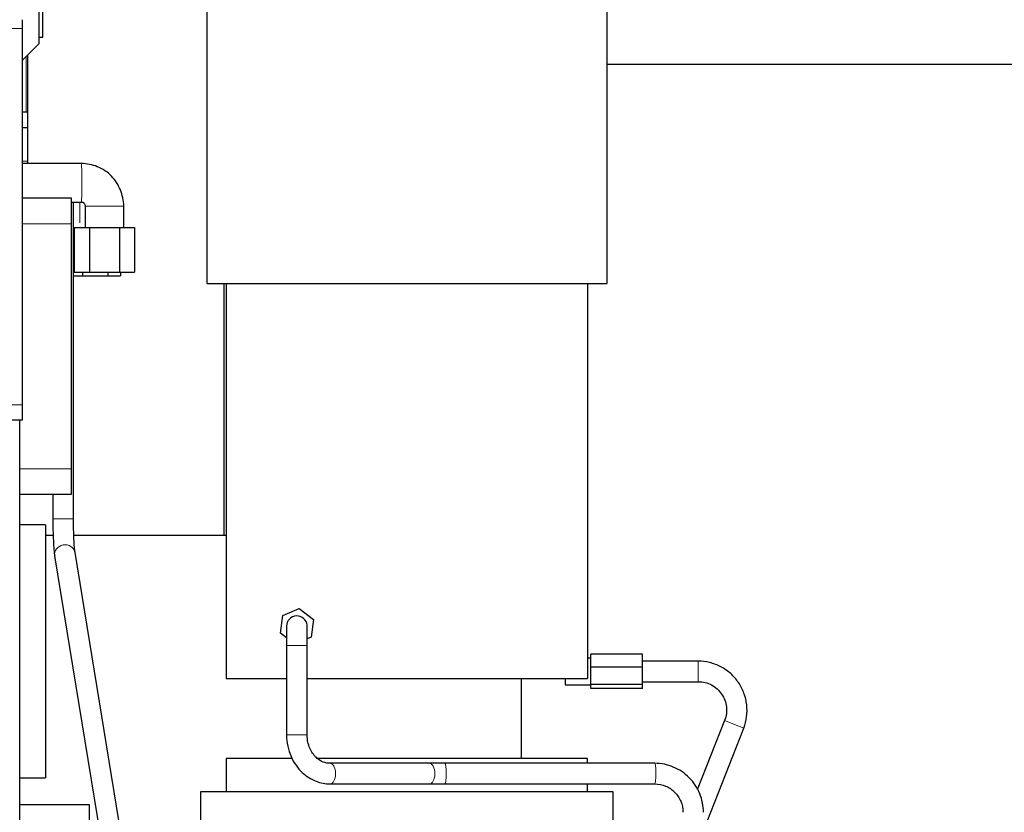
# Model space of a CAD drawing. Header units: inches. Extents: x 0 to 20790, y -12 to 14700.
# Tile 174 of 256: x 6057 to 6439, y 11276 to 11583. Entities that reach past the tile are written whole.
import ezdxf

# ---------------------------------------------------------------- set-up
doc = ezdxf.new("R2010")
doc.units = ezdxf.units.IN
doc.layers.add('1', color=7, linetype='Continuous', true_color=0xffffff)
doc.layers.add('254', color=7, linetype='Continuous', true_color=0xffffff)
doc.styles.add('latin_extended', font='simplex.shx')
doc.dimstyles.get("Standard").update_dxf_attribs({"dimtxt": 0.18, "dimasz": 0.18, "dimexe": 0.18, "dimexo": 0.0625, "dimgap": 0.09, "dimtad": 0, "dimtih": 1, "dimtoh": 1, "dimdec": 4, "dimzin": 0, "dimdsep": 46, "dimtxsty": 'Standard', "dimcen": 0.09, "dimadec": 0, "dimazin": 0, "dimtfac": 1, "dimtdec": 4, "dimtofl": 0, "dimtmove": 0, "dimatfit": 3, "dimfxl": 1, "dimtolj": 1, "dimtzin": 0, "dimarcsym": 0})

# ---------------------------------------------------------------- blocks, each defined once
blk = doc.blocks.new('_U4')
at = {"layer": '254', "color": 3, "linetype": 'Continuous', "lineweight": 13, "transparency": 16777216}
for p, q in [((7390.63, 11881.88), (7390.63, 8755.94)), ((703.13, 10033.94), (703.13, 8755.94)), ((825.63, 8790.94), (7268.13, 8790.94))]:
    blk.add_line(p, q, dxfattribs=at)
at = {"layer": '254', "color": 3, "transparency": 16777216}
for points in [[(825.63, 8811.36), (825.63, 8770.52), (703.13, 8790.94)], [(7268.13, 8770.52), (7268.13, 8811.36), (7390.63, 8790.94)]]:
    blk.add_solid(points, dxfattribs=at)
at = {"layer": 'Defpoints', "color": 0, "transparency": 16777216}
for p in [(7390.63, 11916.88), (703.13, 10068.94), (7390.63, 8790.94)]:
    blk.add_point(p, dxfattribs=at)
at = {"layer": '254', "color": 2, "lineweight": 13, "transparency": 16777216, "insert": (3831.05, 8974.69), "char_height": 122.5, "attachment_point": 1, "style": 'latin_extended'}
blk.add_mtext('\\A1;6687', dxfattribs=at)

msp = doc.modelspace()

# ---------------------------------------------------------------- linework, layer by layer
at = {"layer": '1', "color": 2, "linetype": 'Continuous', "lineweight": 25}
for p, q in [((6284.634, 11808.542), (6284.634, 11480.942)), ((6129.634, 11757.17), (6129.634, 11480.942)), ((6064.634, 11573.942), (6064.634, 11632.942)), ((6066.134, 11576.442), (6066.134, 11630.442)), ((6058.134, 11583.21), (6058.134, 11579.769)), ((6058.134, 11579.769), (6058.134, 11433.945)), ((6064.634, 11576.442), (6066.134, 11576.442)), ((6058.134, 11567.442), (6064.634, 11573.942)), ((6060.134, 11569.442), (6060.134, 11547.442)), ((6284.64, 11565.942), (6460.562, 11565.942)), ((6060.134, 11547.442), (6060.134, 11541.442)), ((6058.134, 11541.442), (6060.134, 11541.442)), ((6060.134, 11541.442), (6060.134, 11528.442)), ((6081.038, 11527.442), (6058.134, 11527.441)), ((6081.038, 11527.442), (6058.134, 11527.441)), ((6060.134, 11528.442), (6060.134, 11527.441)), ((6058.134, 11514.135), (6077.134, 11514.135)), ((6077.133, 11512.442), (6081.038, 11512.442)), ((6077.134, 11514.135), (6077.134, 11504.135)), ((6077.987, 11389.794), (6077.987, 11512.441)), ((6082.481, 11510.999), (6082.481, 11510.999)), ((6082.481, 11510.999), (6082.481, 11502.664)), ((6097.481, 11510.999), (6097.481, 11510.999)), ((6097.481, 11502.664), (6097.481, 11510.999)), ((6077.134, 11504.135), (6077.134, 11409.135)), ((6078.278, 11502.664), (6082.481, 11502.664)), ((6078.278, 11502.664), (6084.129, 11502.664)), ((6078.278, 11502.664), (6078.278, 11485.364)), ((6084.129, 11502.664), (6095.832, 11502.664)), ((6084.129, 11502.664), (6084.129, 11485.364)), ((6095.832, 11502.664), (6101.683, 11502.664)), ((6095.832, 11502.664), (6095.832, 11485.364)), ((6097.481, 11502.664), (6101.683, 11502.664)), ((6101.683, 11502.664), (6101.683, 11485.364)), ((6077.987, 11498.701), (6078.278, 11498.701)), ((6077.987, 11483.942), (6081.532, 11483.942)), ((6078.278, 11485.364), (6084.129, 11485.364)), ((6081.532, 11485.365), (6081.532, 11483.942)), ((6081.532, 11483.942), (6091.347, 11483.942)), ((6084.129, 11485.364), (6095.832, 11485.364)), ((6091.347, 11485.365), (6091.347, 11483.942)), ((6091.347, 11483.942), (6096.254, 11483.942)), ((6095.832, 11485.364), (6101.683, 11485.364)), ((6096.254, 11485.365), (6096.254, 11483.942)), ((6129.634, 11480.942), (6284.634, 11480.942)), ((6136.361, 11383.445), (6136.361, 11480.936)), ((6137.134, 11480.942), (6137.134, 11327.942)), ((6277.134, 11480.942), (6277.134, 11327.942)), ((6058.134, 11433.945), (6058.134, 11427.945)), ((6058.134, 11427.945), (5656.102, 11427.945)), ((6057.134, 10736.44), (6057.134, 11427.935)), ((6077.134, 11409.135), (6077.134, 11399.135)), ((6077.134, 11399.135), (6057.134, 11399.135)), ((6069.987, 11399.137), (6069.987, 11389.794)), ((6077.985, 11389.794), (6077.987, 11389.794)), ((6067.144, 11387.44), (6057.134, 11387.44)), ((6067.144, 11387.44), (6067.144, 11289.44)), ((6067.145, 11383.442), (6070.104, 11383.442)), ((6078.097, 11383.442), (6137.133, 11383.442)), ((6070.679, 11375.397), (6095.399, 11223.748)), ((6078.574, 11376.684), (6078.559, 11376.769)), ((6103.295, 11225.035), (6078.574, 11376.684)), ((6159.04, 11352.346), (6165.441, 11354.997)), ((6165.441, 11354.997), (6170.938, 11350.779)), ((6158.136, 11345.477), (6159.04, 11352.346)), ((6170.938, 11350.779), (6170.033, 11343.91)), ((6160.539, 11343.633), (6158.136, 11345.477)), ((6170.033, 11343.91), (6168.535, 11343.29)), ((6160.537, 11340.628), (6160.537, 11306.028)), ((6168.537, 11306.028), (6168.537, 11340.628)), ((6278.487, 11335.779), (6277.134, 11335.779)), ((6278.487, 11332.269), (6278.487, 11337.278)), ((6298.487, 11337.278), (6278.487, 11337.278)), ((6298.487, 11332.269), (6298.487, 11337.278)), ((6278.487, 11325.619), (6278.487, 11332.269)), ((6298.487, 11332.269), (6278.487, 11332.269)), ((6320.002, 11334.628), (6298.487, 11334.628)), ((6298.487, 11325.619), (6298.487, 11332.269)), ((6137.134, 11327.942), (6160.538, 11327.942)), ((6168.538, 11327.942), (6277.134, 11327.942)), ((6251.634, 11296.942), (6251.634, 11327.942)), ((6268.487, 11327.942), (6268.487, 11325.477)), ((6268.487, 11325.477), (6278.487, 11325.477)), ((6278.487, 11323.978), (6278.487, 11325.619)), ((6298.487, 11325.619), (6278.487, 11325.619)), ((6298.487, 11323.978), (6278.487, 11323.978)), ((6298.487, 11326.628), (6320.002, 11326.628)), ((6298.487, 11323.978), (6298.487, 11325.619)), ((6330.245, 11311.616), (6319.701, 11284.695)), ((6322.106, 11268.9), (6337.694, 11308.699)), ((6162.525, 11296.942), (6137.134, 11296.942)), ((6137.134, 11296.942), (6137.134, 11283.942)), ((6207.134, 11296.942), (6171.963, 11296.942)), ((6277.134, 11296.942), (6207.134, 11296.942)), ((6277.134, 11295.028), (6277.134, 11296.942)), ((6215.938, 11295.028), (6177.452, 11295.028)), ((6303.197, 11295.028), (6221.916, 11295.028)), ((6057.134, 11289.44), (6067.144, 11289.44)), ((6057.138, 11278.942), (6057.138, 11289.442)), ((6177.452, 11287.028), (6215.938, 11287.028)), ((6221.916, 11287.028), (6303.197, 11287.028)), ((6277.134, 11283.942), (6277.134, 11287.028)), ((6287.134, 11283.942), (6127.134, 11283.942)), ((6127.134, 11283.942), (6127.134, 11107.199)), ((6287.134, 11192.243), (6287.134, 11283.942)), ((6084.134, 11278.942), (6057.134, 11278.942)), ((6084.134, 10850.487), (6084.134, 11278.942))]:
    msp.add_line(p, q, dxfattribs=at)
at = {"layer": '1', "color": 110, "linetype": 'Continuous', "lineweight": 13}
for p, q in [((6058.134, 11579.769), (5562.639, 11579.769)), ((6059.598, 11568.906), (6059.598, 11547.442)), ((6058.134, 11528.442), (6060.134, 11528.442)), ((6080.439, 11512.441), (6080.439, 11504.442)), ((6097.481, 11510.999), (6082.481, 11510.999)), ((6077.134, 11504.135), (6058.134, 11504.135)), ((6058.134, 11433.945), (5557.134, 11433.945)), ((6057.134, 11409.135), (6077.134, 11409.135)), ((6069.987, 11389.794), (6077.985, 11389.794)), ((6160.537, 11340.628), (6168.537, 11340.628)), ((6320.002, 11334.628), (6320.002, 11326.628)), ((6337.694, 11308.699), (6330.245, 11311.616)), ((6160.537, 11306.028), (6168.537, 11306.028)), ((6177.429, 11287.028), (6177.452, 11287.028)), ((6221.915, 11287.028), (6221.916, 11287.028)), ((6303.197, 11287.028), (6303.197, 11287.028))]:
    msp.add_line(p, q, dxfattribs=at)
at = {"layer": '1', "color": 2, "linetype": 'Continuous', "lineweight": 25}
for start, end in [(5.73188, 180), (180, 186.50813)]:
    msp.add_arc((6164.537, 11348.128), 4, start, end, dxfattribs=at)
at = {"layer": '1', "color": 110, "linetype": 'Continuous', "lineweight": 13}
for centre, major_axis, ratio, start_param, end_param in [((6081.038, 11519.941), (0, 7.5), 0.0233012, 3.1416943, 6.2831853), ((6074.626, 11376.04), (-3.948, -0.644), 0.9145934, 3.1652985, 6.2831329), ((6177.452, 11291.028), (0, -4), 0.5085407, 1.5707963, 3.1393346), ((6215.938, 11291.028), (0, -4), 0.5085407, 1.5707963, 3.1415927), ((6221.916, 11291.028), (0, -4), 0.1100272, 1.5707963, 3.1342295), ((6303.197, 11291.028), (0, -4), 0.1100272, 1.5707963, 3.1416908), ((6177.452, 11291.028), (0, -4), 0.5085407, 0, 1.5707963), ((6215.938, 11291.028), (0, -4), 0.5085407, 0, 1.5707963), ((6221.916, 11291.028), (0, -4), 0.1100272, 0, 1.5707963), ((6303.197, 11291.028), (0, -4), 0.1100272, 0, 1.5707963)]:
    msp.add_ellipse(centre, major_axis=major_axis, ratio=ratio, start_param=start_param, end_param=end_param, dxfattribs=at)
at = {"layer": '1', "color": 2, "linetype": 'Continuous', "lineweight": 25}
for points, knots in [([(6058.134, 11547.442), (6058.135, 11547.442), (6058.151, 11547.442), (6058.197, 11547.442), (6058.236, 11547.442), (6058.244, 11547.442), (6058.262, 11547.442), (6058.271, 11547.442), (6058.3, 11547.442), (6058.322, 11547.442), (6058.391, 11547.442), (6058.445, 11547.442), (6058.567, 11547.442), (6058.635, 11547.442), (6058.749, 11547.442), (6058.788, 11547.442), (6058.841, 11547.442), (6058.851, 11547.442), (6058.873, 11547.442), (6058.883, 11547.442), (6058.916, 11547.442), (6058.938, 11547.442), (6059.052, 11547.442), (6059.151, 11547.442), (6059.363, 11547.442), (6059.476, 11547.442), (6059.598, 11547.442)], [0, 0, 0, 0, 0.1175368, 0.243603, 0.243603, 0.2751195, 0.2751195, 0.3066361, 0.3066361, 0.3696692, 0.3696692, 0.4957353, 0.4957353, 0.6218015, 0.6218015, 0.6848346, 0.6848346, 0.7005928, 0.7005928, 0.7163511, 0.7163511, 0.7478677, 0.7478677, 0.8739338, 0.8739338, 1, 1, 1, 1]), ([(6097.481, 11510.999), (6097.39, 11513.217), (6096.515, 11517.314), (6093.583, 11522.005), (6090.225, 11524.786), (6086.363, 11526.809), (6083.227, 11527.417), (6081.038, 11527.442)], [0, 0, 0, 0, 0.2478094, 0.4961668, 0.6242904, 0.7550209, 1, 1, 1, 1]), ([(6081.038, 11512.442), (6081.222, 11512.466), (6081.455, 11512.451), (6081.748, 11512.409), (6081.902, 11512.301), (6082.132, 11512.059), (6082.333, 11511.736), (6082.474, 11511.336), (6082.489, 11511.123), (6082.481, 11510.999)], [0, 0, 0, 0, 0.2294281, 0.3035026, 0.3692787, 0.4642312, 0.7277862, 0.8457057, 1, 1, 1, 1]), ([(6069.987, 11389.794), (6069.989, 11388.269), (6070.022, 11385.333), (6070.164, 11381.145), (6070.391, 11377.654), (6070.581, 11376.014), (6070.687, 11375.349)], [0, 0, 0, 0, 0.2469897, 0.4967645, 0.7484347, 1, 1, 1, 1]), ([(6078.566, 11376.731), (6078.479, 11377.277), (6078.323, 11378.669), (6078.132, 11381.758), (6078.013, 11385.592), (6077.986, 11388.34), (6077.986, 11389.794)], [0, 0, 0, 0, 0.2484493, 0.4965355, 0.7466511, 1, 1, 1, 1]), ([(6160.557, 11347.728), (6160.554, 11347.73), (6160.548, 11347.422), (6160.542, 11345.922), (6160.538, 11343.496), (6160.537, 11341.648), (6160.537, 11340.628)], [0, 0, 0, 0, 0.2390898, 0.4887989, 0.7422281, 1, 1, 1, 1]), ([(6168.537, 11340.628), (6168.537, 11341.665), (6168.535, 11343.597), (6168.531, 11346.234), (6168.525, 11348.019), (6168.52, 11348.475), (6168.517, 11348.529)], [0, 0, 0, 0, 0.2453149, 0.4939576, 0.7460938, 1, 1, 1, 1]), ([(6337.693, 11308.699), (6338.234, 11310.132), (6338.981, 11313.078), (6339.048, 11317.736), (6337.962, 11322.281), (6335.818, 11326.419), (6332.747, 11329.924), (6328.911, 11332.593), (6324.549, 11334.229), (6321.534, 11334.609), (6320.002, 11334.627)], [0, 0, 0, 0, 0.122438, 0.248939, 0.3747726, 0.5, 0.6252274, 0.751061, 0.877562, 1, 1, 1, 1]), ([(6320.002, 11326.628), (6320.949, 11326.641), (6322.725, 11326.441), (6325.269, 11325.487), (6327.44, 11323.934), (6329.212, 11321.911), (6330.449, 11319.524), (6331.103, 11316.936), (6331.064, 11314.22), (6330.602, 11312.493), (6330.245, 11311.616)], [0, 0, 0, 0, 0.1295446, 0.2517101, 0.375048, 0.5, 0.624952, 0.7482899, 0.8704554, 1, 1, 1, 1]), ([(6160.537, 11306.028), (6160.549, 11304.55), (6160.854, 11301.709), (6162.129, 11297.676), (6164.07, 11294.225), (6167.159, 11290.634), (6171.692, 11287.784), (6175.534, 11287.067), (6177.429, 11287.028)], [0, 0, 0, 0, 0.1479361, 0.2927481, 0.4295052, 0.5587429, 0.7958775, 1, 1, 1, 1]), ([(6177.476, 11295.028), (6176.531, 11295.009), (6174.619, 11295.344), (6172.243, 11296.899), (6170.561, 11298.899), (6169.461, 11300.88), (6168.699, 11303.305), (6168.531, 11305.066), (6168.537, 11306.028)], [0, 0, 0, 0, 0.2033423, 0.4321433, 0.5608972, 0.6975383, 0.8410975, 1, 1, 1, 1]), ([(6322.106, 11276.028), (6322.057, 11278.616), (6321.11, 11283.401), (6316.92, 11289.805), (6310.548, 11294.022), (6305.782, 11294.978), (6303.202, 11295.028)], [0, 0, 0, 0, 0.2488217, 0.4997906, 0.7508674, 1, 1, 1, 1]), ([(6303.192, 11287.028), (6304.707, 11287.025), (6307.473, 11286.504), (6311.12, 11284.029), (6313.581, 11280.353), (6314.102, 11277.56), (6314.107, 11276.028)], [0, 0, 0, 0, 0.2514655, 0.4996441, 0.7480114, 1, 1, 1, 1])]:
    msp.add_open_spline(points, degree=3, knots=knots, dxfattribs=at)
for points, degree in [([(6059.598, 11547.442), (6059.779, 11547.442), (6059.957, 11547.442), (6060.134, 11547.442)], 3), ([(6221.917, 11295.028), (6218.719, 11295.028), (6215.943, 11295.028)], 2), ([(6215.934, 11287.028), (6218.713, 11287.028), (6221.915, 11287.028)], 2)]:
    msp.add_open_spline(points, degree=degree, dxfattribs=at)

# ---------------------------------------------------------------- dimensions: what is measured, and where the dimension line sits
at = {"layer": '254', "color": 2, "linetype": 'Continuous', "lineweight": 13}
dim = msp.add_linear_dim(base=(7390.6338, 8790.9416), p1=(703.1339, 10068.9416), p2=(7390.6338, 11916.8821), dimstyle='Standard', override={"dimscale": 35, "dimtxt": 3.5, "dimasz": 3.5, "dimexe": 1, "dimexo": 1, "dimgap": 1.75, "dimtad": 1, "dimtih": 1, "dimtoh": 0, "dimdec": 0, "dimlfac": 1, "dimzin": 8, "dimdsep": 46, "dimlunit": 2, "dimtxsty": 'latin_extended', "dimsah": 1, "dimse1": 0, "dimse2": 0, "dimsd1": 0, "dimsd2": 0, "dimclrd": 3, "dimclre": 3, "dimclrt": 2, "dimtol": 0, "dimtm": -0.1, "dimtfac": 0.714286, "dimtdec": 3, "dimtofl": 1, "dimtmove": 0, "dimtzin": 8, "dimlwd": 13, "dimlwe": 13}, dxfattribs=at)
dim.commit()
dim.dimension.update_dxf_attribs({"geometry": '_U4', "text_midpoint": (4046.8839, 8790.9416), "dimtype": 160})

doc.saveas('drawing.dxf')
